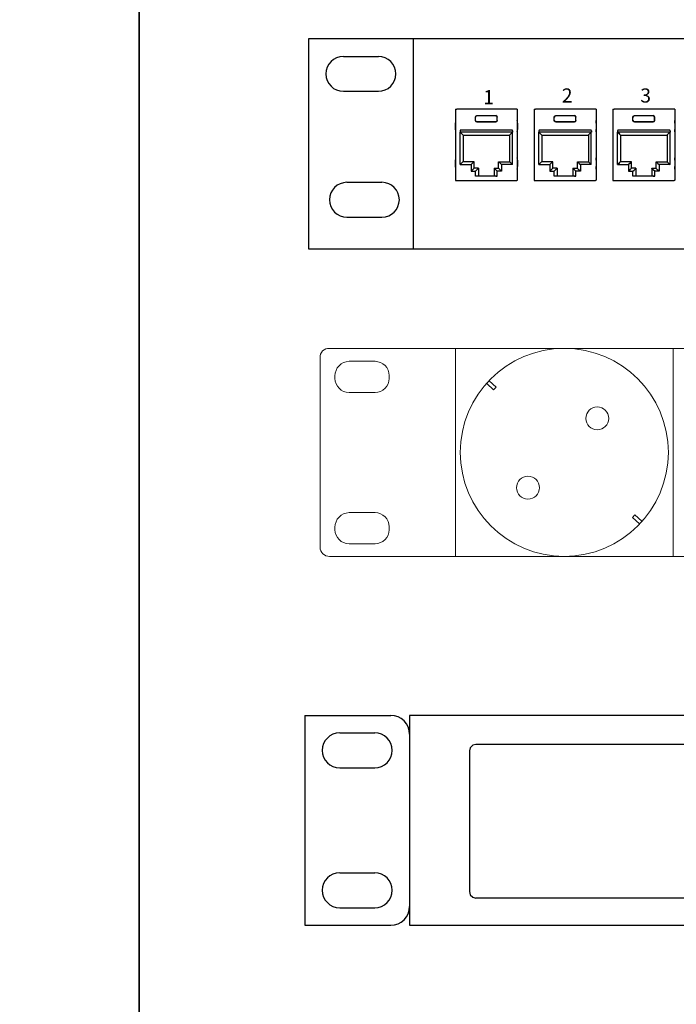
# Model space of a CAD drawing. Header units: millimetres. Extents: x 83969 to 163860, y -22594 to 4849.
# Tile 15 of 115: x 163455.13 to 163461.3, y -21449.49 to -21440.23. Entities that reach past the tile are written whole.
import ezdxf

# ---------------------------------------------------------------- set-up
doc = ezdxf.new("R2010")
doc.units = ezdxf.units.MM
doc.layers.get('0').update_dxf_attribs({"color": 251, "lineweight": 0})
for name, color, linetype in [('! GB Opis', 7, 'Continuous'), ('! PT Opisy Legenda 2', 7, 'Continuous'), ('00 CCTV IP - MIWI', 10, 'Continuous')]:
    doc.layers.add(name, color=color, linetype=linetype)
doc.styles.add('_LANSTER_01', font='romans.shx')

# ---------------------------------------------------------------- blocks, each defined once
blk = doc.blocks.new('zw$A05')
at = {"layer": '00 CCTV IP - MIWI', "color": 234, "lineweight": 0}
for points in [[(-676.8, -1117.6), (-676.8, -1117.6), (-676.8, -1117.6), (-676.8, -1117.6), (11479.6, -1117.6), (11479.6, -1117.6), (11479.6, -1117.6, 0.41425), (11530.4, -1066.8), (11530.4, -1066.8), (11530.4, -50.8, 0.414021), (11479.6, 0), (11479.6, 0), (-676.8, 0, 0.457803), (-727.6, -50.8), (-727.6, -50.8), (-727.6, -1069.3, 0.414214), (-676.8, -1117.6), (-676.8, -1117.6)], [(-571.4, -69.8), (-571.4, -69.8), (-431.7, -69.8, -0.401538), (-355.5, -146), (-355.5, -146), (-355.5, -161.3, -0.401538), (-431.7, -237.5), (-431.7, -237.5), (-571.4, -237.5, -0.401538), (-647.6, -161.3), (-647.6, -161.3), (-647.6, -148.6, -0.409645), (-571.4, -69.8), (-571.4, -69.8)], [(-571.4, -882.6), (-571.4, -882.6), (-431.7, -882.6, -0.401538), (-355.5, -958.8), (-355.5, -958.8), (-355.5, -974.1, -0.401538), (-431.7, -1050.3), (-431.7, -1050.3), (-571.4, -1050.3, -0.401538), (-647.6, -974.1), (-647.6, -974.1), (-647.6, -961.4, -0.409645), (-571.4, -882.6), (-571.4, -882.6)]]:
    blk.add_lwpolyline(points, format="xyb", dxfattribs=at)
for points in [[(0, -1117.6), (1168.4, -1117.6), (1168.4, 0), (0, 0)], [(1168.4, -1117.6), (2336.8, -1117.6), (2336.8, 0), (1168.4, 0)]]:
    blk.add_lwpolyline(points, close=True, dxfattribs=at)
for points in [[(167.4, -188.9), (204.8, -223.3), (218.5, -208.3), (181.2, -173.9)], [(987.3, -943.6), (950, -909.2), (963.7, -894.2), (1001.1, -928.6)]]:
    blk.add_lwpolyline(points, dxfattribs=at)
for centre, radius in [((584.2, -558.8), 558.8), ((761.2, -376.4), 61.4), ((389.1, -748.5), 61.4)]:
    blk.add_circle(centre, radius, dxfattribs=at)
blk = doc.blocks.new('Panel modularny_24_port_1U')
at = {"color": 0}
for p, q in [((48.895, 4.445), (0, 4.445)), ((0, 4.445), (0, 0)), ((2.222, 4.445), (2.222, 0)), ((0.741, 4.075), (1.482, 4.075)), ((0.741, 3.334), (1.482, 3.334)), ((0.815, 1.408), (1.556, 1.408)), ((0.815, 0.667), (1.556, 0.667)), ((0, 0), (48.895, 0))]:
    blk.add_line(p, q, dxfattribs=at)
at = {"color": 0, "linetype": 'Continuous'}
for p, q in [((3.112, 2.956), (3.131, 2.956)), ((3.112, 2.956), (3.112, 1.455)), ((3.131, 2.956), (3.134, 2.956)), ((3.134, 2.956), (3.142, 2.956)), ((4.395, 2.956), (3.142, 2.956)), ((4.402, 2.956), (4.395, 2.956)), ((4.405, 2.956), (4.402, 2.956)), ((4.424, 2.956), (4.405, 2.956)), ((4.424, 2.956), (4.424, 1.455)), ((4.779, 2.956), (4.798, 2.956)), ((4.779, 2.956), (4.779, 1.455)), ((4.798, 2.956), (4.801, 2.956)), ((4.801, 2.956), (4.809, 2.956)), ((6.062, 2.956), (4.809, 2.956)), ((6.069, 2.956), (6.062, 2.956)), ((6.072, 2.956), (6.069, 2.956)), ((6.091, 2.956), (6.072, 2.956)), ((6.091, 2.956), (6.091, 1.455)), ((6.446, 2.956), (6.465, 2.956)), ((6.446, 2.956), (6.446, 1.455)), ((6.465, 2.956), (6.468, 2.956)), ((6.468, 2.956), (6.476, 2.956)), ((7.729, 2.956), (6.476, 2.956)), ((7.736, 2.956), (7.729, 2.956)), ((7.739, 2.956), (7.736, 2.956)), ((7.758, 2.956), (7.739, 2.956)), ((7.758, 2.956), (7.758, 1.455)), ((3.112, 2.713), (3.112, 2.69)), ((3.537, 2.788), (3.547, 2.811)), ((3.537, 2.717), (3.537, 2.788)), ((3.539, 2.787), (3.537, 2.788)), ((3.539, 2.718), (3.537, 2.717)), ((3.547, 2.695), (3.537, 2.717)), ((3.548, 2.809), (3.539, 2.787)), ((3.539, 2.718), (3.539, 2.787)), ((3.539, 2.718), (3.548, 2.696)), ((3.547, 2.811), (3.569, 2.82)), ((3.57, 2.818), (3.548, 2.809)), ((3.569, 2.82), (3.968, 2.82)), ((3.569, 2.82), (3.57, 2.818)), ((3.966, 2.818), (3.57, 2.818)), ((3.968, 2.82), (3.966, 2.818)), ((3.966, 2.818), (3.989, 2.809)), ((3.99, 2.811), (3.968, 2.82)), ((3.989, 2.809), (3.998, 2.787)), ((3.998, 2.718), (3.989, 2.696)), ((3.999, 2.788), (3.99, 2.811)), ((3.99, 2.695), (3.999, 2.717)), ((3.998, 2.787), (3.999, 2.788)), ((3.998, 2.718), (3.998, 2.787)), ((3.998, 2.718), (3.999, 2.717)), ((3.999, 2.717), (3.999, 2.788)), ((4.425, 2.69), (4.424, 2.713)), ((4.779, 2.713), (4.779, 2.69)), ((5.204, 2.788), (5.213, 2.811)), ((5.204, 2.717), (5.204, 2.788)), ((5.206, 2.787), (5.204, 2.788)), ((5.206, 2.718), (5.204, 2.717)), ((5.213, 2.695), (5.204, 2.717)), ((5.215, 2.809), (5.206, 2.787)), ((5.206, 2.718), (5.206, 2.787)), ((5.206, 2.718), (5.215, 2.696)), ((5.213, 2.811), (5.236, 2.82)), ((5.237, 2.818), (5.215, 2.809)), ((5.236, 2.82), (5.635, 2.82)), ((5.236, 2.82), (5.237, 2.818)), ((5.633, 2.818), (5.237, 2.818)), ((5.635, 2.82), (5.633, 2.818)), ((5.633, 2.818), (5.656, 2.809)), ((5.657, 2.811), (5.635, 2.82)), ((5.656, 2.809), (5.665, 2.787)), ((5.665, 2.718), (5.656, 2.696)), ((5.666, 2.788), (5.657, 2.811)), ((5.657, 2.695), (5.666, 2.717)), ((5.665, 2.787), (5.666, 2.788)), ((5.665, 2.718), (5.665, 2.787)), ((5.665, 2.718), (5.666, 2.717)), ((5.666, 2.717), (5.666, 2.788)), ((6.092, 2.69), (6.091, 2.713)), ((6.446, 2.713), (6.445, 2.69)), ((6.871, 2.788), (6.88, 2.811)), ((6.871, 2.717), (6.871, 2.788)), ((6.873, 2.787), (6.871, 2.788)), ((6.873, 2.718), (6.871, 2.717)), ((6.88, 2.695), (6.871, 2.717)), ((6.882, 2.809), (6.873, 2.787)), ((6.873, 2.718), (6.873, 2.787)), ((6.873, 2.718), (6.882, 2.696)), ((6.88, 2.811), (6.903, 2.82)), ((6.904, 2.818), (6.882, 2.809)), ((6.903, 2.82), (7.302, 2.82)), ((6.903, 2.82), (6.904, 2.818)), ((7.3, 2.818), (6.904, 2.818)), ((7.302, 2.82), (7.3, 2.818)), ((7.3, 2.818), (7.322, 2.809)), ((7.324, 2.811), (7.302, 2.82)), ((7.322, 2.809), (7.332, 2.787)), ((7.332, 2.718), (7.322, 2.696)), ((7.333, 2.788), (7.324, 2.811)), ((7.324, 2.695), (7.333, 2.717)), ((7.332, 2.787), (7.333, 2.788)), ((7.332, 2.718), (7.332, 2.787)), ((7.332, 2.718), (7.333, 2.717)), ((7.333, 2.717), (7.333, 2.788)), ((7.759, 2.69), (7.758, 2.713)), ((3.112, 2.69), (3.111, 2.662)), ((3.111, 2.662), (3.111, 2.526)), ((3.111, 2.526), (3.112, 2.497)), ((4.308, 2.514), (3.229, 2.514)), ((3.569, 2.685), (3.547, 2.695)), ((3.548, 2.696), (3.57, 2.687)), ((3.57, 2.687), (3.569, 2.685)), ((3.569, 2.685), (3.968, 2.685)), ((3.966, 2.687), (3.57, 2.687)), ((3.989, 2.696), (3.966, 2.687)), ((3.966, 2.687), (3.968, 2.685)), ((3.968, 2.685), (3.99, 2.695)), ((4.425, 2.662), (4.425, 2.69)), ((4.425, 2.662), (4.425, 2.526)), ((4.425, 2.497), (4.425, 2.526)), ((4.779, 2.69), (4.778, 2.662)), ((4.778, 2.662), (4.778, 2.526)), ((4.778, 2.526), (4.779, 2.497)), ((5.975, 2.514), (4.896, 2.514)), ((5.236, 2.685), (5.213, 2.695)), ((5.215, 2.696), (5.237, 2.687)), ((5.237, 2.687), (5.236, 2.685)), ((5.236, 2.685), (5.635, 2.685)), ((5.633, 2.687), (5.237, 2.687)), ((5.656, 2.696), (5.633, 2.687)), ((5.633, 2.687), (5.635, 2.685)), ((5.635, 2.685), (5.657, 2.695)), ((6.092, 2.662), (6.092, 2.69)), ((6.092, 2.662), (6.092, 2.526)), ((6.092, 2.497), (6.092, 2.526)), ((6.445, 2.69), (6.445, 2.662)), ((6.445, 2.662), (6.445, 2.526)), ((6.445, 2.526), (6.445, 2.497)), ((7.642, 2.514), (6.562, 2.514)), ((6.903, 2.685), (6.88, 2.695)), ((6.882, 2.696), (6.904, 2.687)), ((6.904, 2.687), (6.903, 2.685)), ((6.903, 2.685), (7.302, 2.685)), ((7.3, 2.687), (6.904, 2.687)), ((7.322, 2.696), (7.3, 2.687)), ((7.3, 2.687), (7.302, 2.685)), ((7.302, 2.685), (7.324, 2.695)), ((7.759, 2.662), (7.759, 2.69)), ((7.759, 2.662), (7.759, 2.526)), ((7.759, 2.497), (7.759, 2.526)), ((3.112, 2.497), (3.112, 2.475)), ((3.212, 2.497), (3.212, 2.472)), ((4.325, 2.472), (3.212, 2.472)), ((3.213, 2.472), (3.237, 2.448)), ((3.213, 1.781), (3.213, 2.472)), ((3.237, 2.448), (3.257, 2.428)), ((3.257, 2.428), (3.271, 2.414)), ((3.271, 2.414), (3.276, 2.409)), ((3.276, 2.409), (3.276, 1.844)), ((3.276, 2.409), (4.261, 2.409)), ((4.266, 2.414), (4.261, 2.409)), ((4.261, 2.409), (4.261, 1.844)), ((4.279, 2.428), (4.266, 2.414)), ((4.3, 2.448), (4.279, 2.428)), ((4.324, 2.472), (4.3, 2.448)), ((4.324, 1.781), (4.324, 2.472)), ((4.325, 2.497), (4.325, 2.472)), ((4.424, 2.475), (4.425, 2.497)), ((4.779, 2.497), (4.779, 2.475)), ((4.879, 2.497), (4.879, 2.472)), ((5.992, 2.472), (4.879, 2.472)), ((4.88, 2.472), (4.904, 2.448)), ((4.88, 1.781), (4.88, 2.472)), ((4.904, 2.448), (4.924, 2.428)), ((4.924, 2.428), (4.938, 2.414)), ((4.938, 2.414), (4.943, 2.409)), ((4.943, 2.409), (4.943, 1.844)), ((4.943, 2.409), (5.928, 2.409)), ((5.933, 2.414), (5.928, 2.409)), ((5.928, 2.409), (5.928, 1.844)), ((5.946, 2.428), (5.933, 2.414)), ((5.967, 2.448), (5.946, 2.428)), ((5.991, 2.472), (5.967, 2.448)), ((5.991, 1.781), (5.991, 2.472)), ((5.992, 2.497), (5.992, 2.472)), ((6.091, 2.475), (6.092, 2.497)), ((6.445, 2.497), (6.446, 2.475)), ((6.546, 2.497), (6.546, 2.472)), ((7.659, 2.472), (6.546, 2.472)), ((6.547, 2.472), (6.571, 2.448)), ((6.547, 1.781), (6.547, 2.472)), ((6.571, 2.448), (6.591, 2.428)), ((6.591, 2.428), (6.605, 2.414)), ((6.605, 2.414), (6.61, 2.409)), ((6.61, 2.409), (6.61, 1.844)), ((6.61, 2.409), (7.595, 2.409)), ((7.599, 2.414), (7.595, 2.409)), ((7.595, 2.409), (7.595, 1.844)), ((7.613, 2.428), (7.599, 2.414)), ((7.633, 2.448), (7.613, 2.428)), ((7.658, 2.472), (7.633, 2.448)), ((7.658, 1.781), (7.658, 2.472)), ((7.659, 2.497), (7.659, 2.472)), ((7.758, 2.475), (7.759, 2.497)), ((3.112, 1.904), (3.111, 1.875)), ((3.112, 1.926), (3.112, 1.904)), ((4.425, 1.904), (4.424, 1.926)), ((4.425, 1.875), (4.425, 1.904)), ((4.779, 1.904), (4.778, 1.875)), ((4.779, 1.926), (4.779, 1.904)), ((6.092, 1.904), (6.091, 1.926)), ((6.092, 1.875), (6.092, 1.904)), ((6.446, 1.926), (6.445, 1.904)), ((6.445, 1.904), (6.445, 1.875)), ((7.759, 1.904), (7.758, 1.926)), ((7.759, 1.875), (7.759, 1.904)), ((3.111, 1.875), (3.111, 1.739)), ((3.111, 1.739), (3.112, 1.71)), ((3.112, 1.71), (3.112, 1.688)), ((3.237, 1.805), (3.213, 1.781)), ((3.213, 1.781), (3.445, 1.781)), ((3.257, 1.826), (3.237, 1.805)), ((3.271, 1.839), (3.257, 1.826)), ((3.276, 1.844), (3.271, 1.839)), ((3.508, 1.844), (3.276, 1.844)), ((3.469, 1.805), (3.445, 1.781)), ((3.445, 1.781), (3.445, 1.643)), ((3.49, 1.826), (3.469, 1.805)), ((3.469, 1.667), (3.49, 1.687)), ((3.503, 1.839), (3.49, 1.826)), ((3.49, 1.687), (3.503, 1.701)), ((3.508, 1.844), (3.503, 1.839)), ((3.503, 1.701), (3.508, 1.706)), ((3.508, 1.706), (3.508, 1.844)), ((3.6, 1.706), (3.508, 1.706)), ((3.561, 1.667), (3.582, 1.687)), ((3.582, 1.687), (3.596, 1.701)), ((3.596, 1.701), (3.6, 1.706)), ((3.6, 1.706), (3.6, 1.552)), ((3.936, 1.706), (4.029, 1.706)), ((3.936, 1.706), (3.936, 1.552)), ((3.941, 1.701), (3.936, 1.706)), ((3.955, 1.687), (3.941, 1.701)), ((3.975, 1.667), (3.955, 1.687)), ((4.029, 1.706), (4.029, 1.844)), ((4.029, 1.844), (4.261, 1.844)), ((4.029, 1.844), (4.034, 1.839)), ((4.034, 1.701), (4.029, 1.706)), ((4.034, 1.839), (4.047, 1.826)), ((4.047, 1.687), (4.034, 1.701)), ((4.047, 1.826), (4.068, 1.805)), ((4.068, 1.667), (4.047, 1.687)), ((4.068, 1.805), (4.092, 1.781)), ((4.324, 1.781), (4.092, 1.781)), ((4.092, 1.781), (4.092, 1.643)), ((4.261, 1.844), (4.266, 1.839)), ((4.266, 1.839), (4.279, 1.826)), ((4.279, 1.826), (4.3, 1.805)), ((4.3, 1.805), (4.324, 1.781)), ((4.424, 1.688), (4.425, 1.71)), ((4.425, 1.875), (4.425, 1.739)), ((4.425, 1.71), (4.425, 1.739)), ((4.778, 1.875), (4.778, 1.739)), ((4.778, 1.739), (4.779, 1.71)), ((4.779, 1.71), (4.779, 1.688)), ((4.904, 1.805), (4.88, 1.781)), ((4.88, 1.781), (5.112, 1.781)), ((4.924, 1.826), (4.904, 1.805)), ((4.938, 1.839), (4.924, 1.826)), ((4.943, 1.844), (4.938, 1.839)), ((5.175, 1.844), (4.943, 1.844)), ((5.136, 1.805), (5.112, 1.781)), ((5.112, 1.781), (5.112, 1.643)), ((5.156, 1.826), (5.136, 1.805)), ((5.136, 1.667), (5.156, 1.687)), ((5.17, 1.839), (5.156, 1.826)), ((5.156, 1.687), (5.17, 1.701)), ((5.175, 1.844), (5.17, 1.839)), ((5.17, 1.701), (5.175, 1.706)), ((5.175, 1.706), (5.175, 1.844)), ((5.267, 1.706), (5.175, 1.706)), ((5.228, 1.667), (5.249, 1.687)), ((5.249, 1.687), (5.262, 1.701)), ((5.262, 1.701), (5.267, 1.706)), ((5.267, 1.706), (5.267, 1.552)), ((5.603, 1.706), (5.696, 1.706)), ((5.603, 1.706), (5.603, 1.552)), ((5.608, 1.701), (5.603, 1.706)), ((5.622, 1.687), (5.608, 1.701)), ((5.642, 1.667), (5.622, 1.687)), ((5.696, 1.706), (5.696, 1.844)), ((5.696, 1.844), (5.928, 1.844)), ((5.696, 1.844), (5.7, 1.839)), ((5.7, 1.701), (5.696, 1.706)), ((5.7, 1.839), (5.714, 1.826)), ((5.714, 1.687), (5.7, 1.701)), ((5.714, 1.826), (5.735, 1.805)), ((5.735, 1.667), (5.714, 1.687)), ((5.735, 1.805), (5.759, 1.781)), ((5.991, 1.781), (5.759, 1.781)), ((5.759, 1.781), (5.759, 1.643)), ((5.928, 1.844), (5.933, 1.839)), ((5.933, 1.839), (5.946, 1.826)), ((5.946, 1.826), (5.967, 1.805)), ((5.967, 1.805), (5.991, 1.781)), ((6.091, 1.688), (6.092, 1.71)), ((6.092, 1.875), (6.092, 1.739)), ((6.092, 1.71), (6.092, 1.739)), ((6.445, 1.875), (6.445, 1.739)), ((6.445, 1.739), (6.445, 1.71)), ((6.445, 1.71), (6.446, 1.688)), ((6.571, 1.805), (6.547, 1.781)), ((6.547, 1.781), (6.779, 1.781)), ((6.591, 1.826), (6.571, 1.805)), ((6.605, 1.839), (6.591, 1.826)), ((6.61, 1.844), (6.605, 1.839)), ((6.842, 1.844), (6.61, 1.844)), ((6.803, 1.805), (6.779, 1.781)), ((6.779, 1.781), (6.779, 1.643)), ((6.823, 1.826), (6.803, 1.805)), ((6.803, 1.667), (6.823, 1.687)), ((6.837, 1.839), (6.823, 1.826)), ((6.823, 1.687), (6.837, 1.701)), ((6.842, 1.844), (6.837, 1.839)), ((6.837, 1.701), (6.842, 1.706)), ((6.842, 1.706), (6.842, 1.844)), ((6.934, 1.706), (6.842, 1.706)), ((6.895, 1.667), (6.916, 1.687)), ((6.916, 1.687), (6.929, 1.701)), ((6.929, 1.701), (6.934, 1.706)), ((6.934, 1.706), (6.934, 1.552)), ((7.27, 1.706), (7.363, 1.706)), ((7.27, 1.706), (7.27, 1.552)), ((7.275, 1.701), (7.27, 1.706)), ((7.289, 1.687), (7.275, 1.701)), ((7.309, 1.667), (7.289, 1.687)), ((7.363, 1.706), (7.363, 1.844)), ((7.363, 1.844), (7.595, 1.844)), ((7.363, 1.844), (7.367, 1.839)), ((7.367, 1.701), (7.363, 1.706)), ((7.367, 1.839), (7.381, 1.826)), ((7.381, 1.687), (7.367, 1.701)), ((7.381, 1.826), (7.401, 1.805)), ((7.401, 1.667), (7.381, 1.687)), ((7.401, 1.805), (7.426, 1.781)), ((7.658, 1.781), (7.426, 1.781)), ((7.426, 1.781), (7.426, 1.643)), ((7.595, 1.844), (7.599, 1.839)), ((7.599, 1.839), (7.613, 1.826)), ((7.613, 1.826), (7.633, 1.805)), ((7.633, 1.805), (7.658, 1.781)), ((7.758, 1.688), (7.759, 1.71)), ((7.759, 1.875), (7.759, 1.739)), ((7.759, 1.71), (7.759, 1.739)), ((3.445, 1.643), (3.469, 1.667)), ((3.445, 1.643), (3.537, 1.643)), ((3.537, 1.643), (3.561, 1.667)), ((3.537, 1.535), (3.537, 1.643)), ((3.569, 1.537), (3.537, 1.535)), ((3.999, 1.535), (3.537, 1.535)), ((3.592, 1.543), (3.569, 1.537)), ((3.6, 1.552), (3.592, 1.543)), ((3.936, 1.552), (3.945, 1.543)), ((3.945, 1.543), (3.968, 1.537)), ((3.968, 1.537), (3.999, 1.535)), ((3.999, 1.643), (3.975, 1.667)), ((4.092, 1.643), (3.999, 1.643)), ((3.999, 1.535), (3.999, 1.643)), ((4.092, 1.643), (4.068, 1.667)), ((5.112, 1.643), (5.136, 1.667)), ((5.112, 1.643), (5.204, 1.643)), ((5.204, 1.643), (5.228, 1.667)), ((5.204, 1.535), (5.204, 1.643)), ((5.236, 1.537), (5.204, 1.535)), ((5.666, 1.535), (5.204, 1.535)), ((5.259, 1.543), (5.236, 1.537)), ((5.267, 1.552), (5.259, 1.543)), ((5.603, 1.552), (5.612, 1.543)), ((5.612, 1.543), (5.635, 1.537)), ((5.635, 1.537), (5.666, 1.535)), ((5.666, 1.643), (5.642, 1.667)), ((5.759, 1.643), (5.666, 1.643)), ((5.666, 1.535), (5.666, 1.643)), ((5.759, 1.643), (5.735, 1.667)), ((6.779, 1.643), (6.803, 1.667)), ((6.779, 1.643), (6.871, 1.643)), ((6.871, 1.643), (6.895, 1.667)), ((6.871, 1.535), (6.871, 1.643)), ((6.903, 1.537), (6.871, 1.535)), ((7.333, 1.535), (6.871, 1.535)), ((6.926, 1.543), (6.903, 1.537)), ((6.934, 1.552), (6.926, 1.543)), ((7.27, 1.552), (7.279, 1.543)), ((7.279, 1.543), (7.302, 1.537)), ((7.302, 1.537), (7.333, 1.535)), ((7.333, 1.643), (7.309, 1.667)), ((7.426, 1.643), (7.333, 1.643)), ((7.333, 1.535), (7.333, 1.643)), ((7.426, 1.643), (7.401, 1.667)), ((3.112, 1.455), (3.112, 1.454)), ((3.112, 1.455), (3.112, 1.455)), ((3.112, 1.455), (3.112, 1.455)), ((3.112, 1.454), (3.113, 1.453)), ((3.113, 1.453), (3.114, 1.45)), ((3.114, 1.45), (3.116, 1.447)), ((3.116, 1.447), (3.119, 1.445)), ((3.119, 1.445), (3.123, 1.445)), ((3.123, 1.445), (3.123, 1.445)), ((3.123, 1.445), (4.414, 1.445)), ((4.417, 1.445), (4.414, 1.445)), ((4.414, 1.445), (4.414, 1.445)), ((4.42, 1.447), (4.417, 1.445)), ((4.423, 1.45), (4.42, 1.447)), ((4.424, 1.453), (4.423, 1.45)), ((4.424, 1.455), (4.424, 1.455)), ((4.424, 1.455), (4.424, 1.455)), ((4.424, 1.455), (4.424, 1.454)), ((4.424, 1.454), (4.424, 1.453)), ((4.779, 1.455), (4.779, 1.454)), ((4.779, 1.455), (4.779, 1.455)), ((4.779, 1.455), (4.779, 1.455)), ((4.779, 1.454), (4.78, 1.453)), ((4.78, 1.453), (4.781, 1.45)), ((4.781, 1.45), (4.783, 1.447)), ((4.783, 1.447), (4.786, 1.445)), ((4.786, 1.445), (4.79, 1.445)), ((4.79, 1.445), (4.79, 1.445)), ((4.79, 1.445), (6.081, 1.445)), ((6.084, 1.445), (6.081, 1.445)), ((6.081, 1.445), (6.081, 1.445)), ((6.087, 1.447), (6.084, 1.445)), ((6.09, 1.45), (6.087, 1.447)), ((6.091, 1.453), (6.09, 1.45)), ((6.091, 1.455), (6.091, 1.455)), ((6.091, 1.455), (6.091, 1.455)), ((6.091, 1.455), (6.091, 1.454)), ((6.091, 1.454), (6.091, 1.453)), ((6.446, 1.455), (6.446, 1.454)), ((6.446, 1.455), (6.446, 1.455)), ((6.446, 1.455), (6.446, 1.455)), ((6.446, 1.454), (6.446, 1.453)), ((6.446, 1.453), (6.448, 1.45)), ((6.448, 1.45), (6.45, 1.447)), ((6.45, 1.447), (6.453, 1.445)), ((6.453, 1.445), (6.457, 1.445)), ((6.457, 1.445), (6.457, 1.445)), ((6.457, 1.445), (7.748, 1.445)), ((7.751, 1.445), (7.748, 1.445)), ((7.748, 1.445), (7.748, 1.445)), ((7.754, 1.447), (7.751, 1.445)), ((7.756, 1.45), (7.754, 1.447)), ((7.758, 1.453), (7.756, 1.45)), ((7.758, 1.455), (7.758, 1.455)), ((7.758, 1.455), (7.758, 1.455)), ((7.758, 1.455), (7.758, 1.454)), ((7.758, 1.454), (7.758, 1.453))]:
    blk.add_line(p, q, dxfattribs=at)
at = {"color": 0}
for centre, start, end in [((0.741, 3.704), 90, 270), ((1.482, 3.704), 270, 90), ((0.815, 1.037), 90, 270), ((1.556, 1.037), 270, 90)]:
    blk.add_arc(centre, 0.37, start, end, dxfattribs=at)
at = {"color": 0, "linetype": 'Continuous'}
for centre, start, end in [((3.229, 2.497), 90, 180), ((4.308, 2.497), 0, 90), ((4.896, 2.497), 90, 180), ((5.975, 2.497), 0, 90), ((6.562, 2.497), 90, 180), ((7.642, 2.497), 0, 90)]:
    blk.add_arc(centre, 0.0168, start, end, dxfattribs=at)
at = {"color": 0, "char_height": 0.3, "attachment_point": 1, "style": '_LANSTER_01'}
for s, insert in [('\\A1;{\\fHP Simplified|b0|i0|c238|p34;1}', (3.702, 3.36)), ('\\A1;{\\fHP Simplified|b0|i0|c238|p34;2}', (5.366, 3.396)), ('\\A1;{\\fHP Simplified|b0|i0|c238|p34;3}', (7.028, 3.396))]:
    blk.add_mtext_dynamic_manual_height_columns(s, width=0.46605, gutter_width=6, heights=[0], dxfattribs=dict(at, insert=insert))
blk = doc.blocks.new('Panel QuickNet na 4 sloty_1U')
at = {"color": 0}
for p, q in [((0, 4.445), (0, 0)), ((0, 4.445), (1.822, 4.445)), ((46.672, 4.445), (2.222, 4.443)), ((2.222, 4.443), (2.222, 0)), ((0.741, 4.075), (1.482, 4.075)), ((2.222, 4.045), (2.222, 0.4)), ((3.504, 3.76), (3.486, 3.692)), ((3.557, 3.812), (3.504, 3.76)), ((3.624, 3.83), (3.557, 3.812)), ((13.419, 3.83), (3.624, 3.83)), ((3.486, 3.692), (3.486, 0.716)), ((0.741, 3.334), (1.482, 3.334)), ((0.741, 1.111), (1.482, 1.111)), ((3.486, 0.716), (3.504, 0.645)), ((3.504, 0.645), (3.557, 0.593)), ((3.557, 0.593), (3.624, 0.575)), ((13.419, 0.575), (3.624, 0.575)), ((0.741, 0.37), (1.482, 0.37)), ((0, 0), (1.822, 0)), ((2.222, 0), (46.672, 0))]:
    blk.add_line(p, q, dxfattribs=at)
for centre, radius, start, end in [((1.822, 4.045), 0.4, 0, 90), ((0.741, 3.704), 0.37, 90, 270), ((1.482, 3.704), 0.37, 270, 90), ((0.741, 0.741), 0.37, 90, 270), ((1.482, 0.741), 0.37, 270, 90), ((1.822, 0.4), 0.4, 270, 0)]:
    blk.add_arc(centre, radius, start, end, dxfattribs=at)

msp = doc.modelspace()

# ---------------------------------------------------------------- linework, layer by layer
at = {"layer": '! PT Opisy Legenda 2'}
for points in [[(163402.4253, -21431.4579), (163456.253, -21431.4579), (163456.253, -21467.6305), (163402.4253, -21467.6305)], [(163456.253, -21431.4579), (163510.0806, -21431.4579), (163510.0806, -21467.6305), (163456.253, -21467.6305)]]:
    msp.add_lwpolyline(points, close=True, dxfattribs=at)

# ---------------------------------------------------------------- block references
at = {"layer": '! GB Opis', "xscale": 0.00175, "yscale": 0.00175, "zscale": 0.00175}
msp.add_blockref('zw$A05', (163459.2259, -21443.3222), dxfattribs=at)
at = {"layer": '! PT Opisy Legenda 2', "xscale": 0.4438665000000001, "yscale": 0.4438665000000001, "zscale": 0.4438665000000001}
for name, p in [('Panel modularny_24_port_1U', (163457.8431, -21442.3861)), ('Panel QuickNet na 4 sloty_1U', (163457.8085, -21448.7458))]:
    msp.add_blockref(name, p, dxfattribs=at)

doc.saveas('drawing.dxf')
